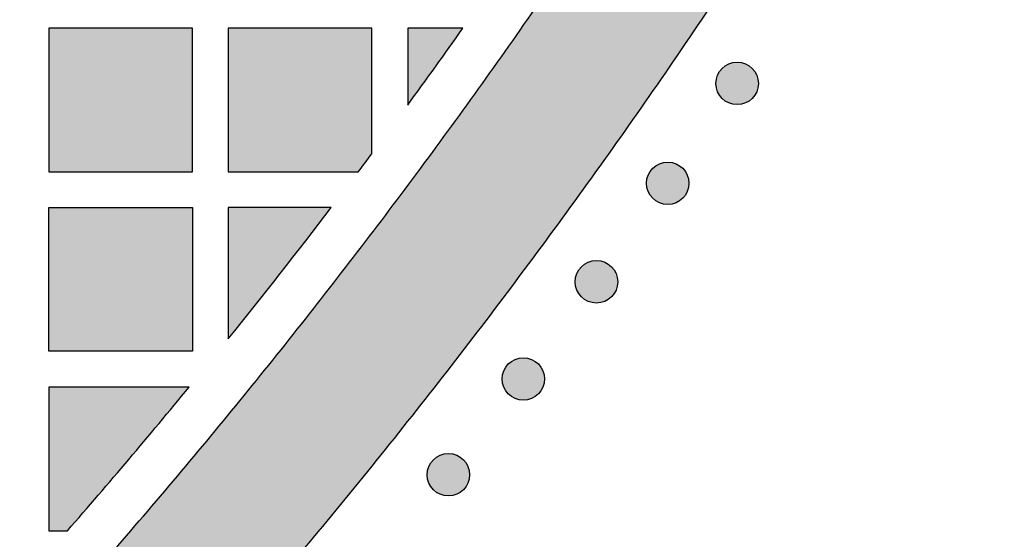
# Model space of a CAD drawing. Header units: millimetres. Extents: x -3873 to -97, y 912 to 4165.
# Tile 176 of 256: x -2940 to -2857, y 1113 to 1156. Entities that reach past the tile are written whole.
import ezdxf

# ---------------------------------------------------------------- set-up
doc = ezdxf.new("R2010")
doc.units = ezdxf.units.MM
doc.layers.add('pattern', color=7, linetype='Continuous', true_color=0x000000)

msp = doc.modelspace()

# ---------------------------------------------------------------- hatches: boundary and pattern name
at = {"layer": 'pattern'}
for points in [[(-2948.165, 1076.832), (-2954.912, 1070.202), (-2961.782, 1063.684), (-2968.774, 1057.282), (-2975.884, 1051), (-2983.11, 1044.839), (-2990.447, 1038.804), (-2997.892, 1032.898), (-3005.443, 1027.122), (-3013.095, 1021.481), (-3020.846, 1015.976), (-3028.69, 1010.61), (-3036.626, 1005.386), (-3044.647, 1000.305), (-3052.752, 995.37), (-3060.935, 990.582), (-3069.193, 985.944), (-3067.466, 1000.671), (-3052.455, 1009.586), (-3037.726, 1019.008), (-3023.305, 1028.923), (-3009.218, 1039.317), (-2995.486, 1050.173), (-2982.134, 1061.471), (-2969.182, 1073.193), (-2956.651, 1085.316), (-2944.529, 1097.85), (-2932.809, 1110.804), (-2921.513, 1124.158), (-2910.66, 1137.891), (-2900.268, 1151.98), (-2890.355, 1166.403), (-2880.935, 1181.133), (-2872.023, 1196.146), (-2857.297, 1197.875), (-2861.934, 1189.616), (-2866.72, 1181.432), (-2871.653, 1173.327), (-2876.733, 1165.304), (-2881.956, 1157.368), (-2887.321, 1149.523), (-2892.824, 1141.772), (-2898.464, 1134.118), (-2904.239, 1126.567), (-2910.144, 1119.12), (-2916.178, 1111.782), (-2922.337, 1104.556), (-2928.619, 1097.445), (-2935.019, 1090.452), (-2941.536, 1083.58)], [(-2925.169, 1155.685), (-2937.168, 1155.684), (-2937.167, 1143.684), (-2925.168, 1143.685)], [(-2911.293, 1143.686), (-2910.168, 1145.191), (-2910.169, 1155.686), (-2922.168, 1155.685), (-2922.167, 1143.685)], [(-2907.168, 1149.256), (-2902.546, 1155.686), (-2907.168, 1155.686)], [(-2880.88, 1149.809), (-2880.852, 1149.781), (-2880.823, 1149.754), (-2880.793, 1149.727), (-2880.762, 1149.701), (-2880.731, 1149.675), (-2880.698, 1149.65), (-2880.665, 1149.625), (-2880.631, 1149.601), (-2880.596, 1149.578), (-2880.56, 1149.555), (-2880.524, 1149.533), (-2880.486, 1149.512), (-2880.448, 1149.491), (-2880.41, 1149.472), (-2880.37, 1149.453), (-2880.33, 1149.435), (-2880.289, 1149.418), (-2880.248, 1149.402), (-2880.206, 1149.387), (-2880.164, 1149.373), (-2880.121, 1149.36), (-2880.077, 1149.348), (-2880.033, 1149.337), (-2879.989, 1149.327), (-2879.944, 1149.318), (-2879.899, 1149.31), (-2879.854, 1149.304), (-2879.809, 1149.299), (-2879.763, 1149.294), (-2879.717, 1149.291), (-2879.671, 1149.29), (-2879.625, 1149.289), (-2879.579, 1149.29), (-2879.534, 1149.291), (-2879.488, 1149.294), (-2879.442, 1149.299), (-2879.397, 1149.304), (-2879.351, 1149.31), (-2879.307, 1149.318), (-2879.262, 1149.327), (-2879.218, 1149.337), (-2879.174, 1149.348), (-2879.13, 1149.36), (-2879.087, 1149.373), (-2879.045, 1149.387), (-2879.003, 1149.402), (-2878.961, 1149.418), (-2878.921, 1149.435), (-2878.881, 1149.453), (-2878.841, 1149.472), (-2878.802, 1149.492), (-2878.764, 1149.512), (-2878.727, 1149.533), (-2878.691, 1149.555), (-2878.655, 1149.578), (-2878.62, 1149.601), (-2878.586, 1149.626), (-2878.553, 1149.65), (-2878.52, 1149.675), (-2878.489, 1149.701), (-2878.458, 1149.727), (-2878.428, 1149.754), (-2878.399, 1149.781), (-2878.371, 1149.809), (-2878.343, 1149.837), (-2878.316, 1149.866), (-2878.289, 1149.896), (-2878.263, 1149.927), (-2878.237, 1149.958), (-2878.212, 1149.991), (-2878.188, 1150.024), (-2878.164, 1150.058), (-2878.14, 1150.093), (-2878.117, 1150.129), (-2878.095, 1150.165), (-2878.074, 1150.203), (-2878.054, 1150.241), (-2878.034, 1150.279), (-2878.015, 1150.319), (-2877.997, 1150.359), (-2877.98, 1150.4), (-2877.964, 1150.441), (-2877.949, 1150.483), (-2877.935, 1150.525), (-2877.922, 1150.568), (-2877.91, 1150.612), (-2877.899, 1150.656), (-2877.889, 1150.7), (-2877.88, 1150.745), (-2877.873, 1150.79), (-2877.866, 1150.835), (-2877.861, 1150.88), (-2877.857, 1150.926), (-2877.854, 1150.972), (-2877.852, 1151.018), (-2877.851, 1151.064), (-2877.852, 1151.109), (-2877.854, 1151.155), (-2877.857, 1151.201), (-2877.861, 1151.247), (-2877.866, 1151.292), (-2877.873, 1151.337), (-2877.88, 1151.382), (-2877.889, 1151.427), (-2877.899, 1151.471), (-2877.91, 1151.515), (-2877.922, 1151.559), (-2877.935, 1151.602), (-2877.949, 1151.644), (-2877.964, 1151.686), (-2877.98, 1151.728), (-2877.997, 1151.768), (-2878.015, 1151.808), (-2878.034, 1151.848), (-2878.054, 1151.886), (-2878.074, 1151.925), (-2878.095, 1151.962), (-2878.118, 1151.998), (-2878.14, 1152.034), (-2878.164, 1152.069), (-2878.188, 1152.103), (-2878.212, 1152.136), (-2878.238, 1152.169), (-2878.263, 1152.2), (-2878.29, 1152.231), (-2878.316, 1152.261), (-2878.344, 1152.29), (-2878.371, 1152.318), (-2878.399, 1152.346), (-2878.428, 1152.373), (-2878.458, 1152.4), (-2878.489, 1152.426), (-2878.52, 1152.452), (-2878.553, 1152.477), (-2878.586, 1152.501), (-2878.62, 1152.525), (-2878.655, 1152.549), (-2878.691, 1152.572), (-2878.727, 1152.594), (-2878.765, 1152.615), (-2878.803, 1152.635), (-2878.841, 1152.655), (-2878.881, 1152.674), (-2878.921, 1152.692), (-2878.962, 1152.709), (-2879.003, 1152.725), (-2879.045, 1152.74), (-2879.087, 1152.754), (-2879.13, 1152.767), (-2879.174, 1152.779), (-2879.218, 1152.79), (-2879.262, 1152.8), (-2879.307, 1152.809), (-2879.352, 1152.816), (-2879.397, 1152.823), (-2879.442, 1152.828), (-2879.488, 1152.832), (-2879.534, 1152.835), (-2879.58, 1152.837), (-2879.626, 1152.838), (-2879.672, 1152.837), (-2879.718, 1152.835), (-2879.763, 1152.832), (-2879.809, 1152.828), (-2879.854, 1152.823), (-2879.9, 1152.816), (-2879.945, 1152.809), (-2879.989, 1152.8), (-2880.034, 1152.79), (-2880.077, 1152.779), (-2880.121, 1152.767), (-2880.164, 1152.754), (-2880.206, 1152.74), (-2880.248, 1152.725), (-2880.29, 1152.709), (-2880.33, 1152.692), (-2880.371, 1152.674), (-2880.41, 1152.655), (-2880.449, 1152.635), (-2880.487, 1152.615), (-2880.524, 1152.593), (-2880.56, 1152.571), (-2880.596, 1152.549), (-2880.631, 1152.525), (-2880.665, 1152.501), (-2880.698, 1152.477), (-2880.731, 1152.451), (-2880.763, 1152.426), (-2880.793, 1152.399), (-2880.823, 1152.373), (-2880.852, 1152.345), (-2880.88, 1152.318), (-2880.908, 1152.29), (-2880.935, 1152.261), (-2880.962, 1152.231), (-2880.988, 1152.2), (-2881.014, 1152.169), (-2881.039, 1152.136), (-2881.064, 1152.103), (-2881.088, 1152.069), (-2881.111, 1152.034), (-2881.134, 1151.998), (-2881.156, 1151.962), (-2881.177, 1151.924), (-2881.198, 1151.886), (-2881.217, 1151.848), (-2881.236, 1151.808), (-2881.254, 1151.768), (-2881.271, 1151.727), (-2881.287, 1151.686), (-2881.302, 1151.644), (-2881.316, 1151.601), (-2881.329, 1151.558), (-2881.341, 1151.515), (-2881.352, 1151.471), (-2881.362, 1151.427), (-2881.371, 1151.382), (-2881.379, 1151.337), (-2881.385, 1151.292), (-2881.39, 1151.246), (-2881.395, 1151.201), (-2881.398, 1151.155), (-2881.399, 1151.109), (-2881.4, 1151.063), (-2881.399, 1151.017), (-2881.397, 1150.971), (-2881.395, 1150.926), (-2881.39, 1150.88), (-2881.385, 1150.835), (-2881.379, 1150.789), (-2881.371, 1150.744), (-2881.362, 1150.7), (-2881.352, 1150.655), (-2881.341, 1150.611), (-2881.329, 1150.568), (-2881.316, 1150.525), (-2881.302, 1150.483), (-2881.287, 1150.441), (-2881.271, 1150.399), (-2881.254, 1150.359), (-2881.236, 1150.318), (-2881.217, 1150.279), (-2881.197, 1150.24), (-2881.177, 1150.202), (-2881.156, 1150.165), (-2881.134, 1150.129), (-2881.111, 1150.093), (-2881.087, 1150.058), (-2881.063, 1150.024), (-2881.039, 1149.991), (-2881.014, 1149.958), (-2880.988, 1149.926), (-2880.962, 1149.896), (-2880.935, 1149.866), (-2880.908, 1149.837)], [(-2886.684, 1141.465), (-2886.656, 1141.438), (-2886.627, 1141.411), (-2886.597, 1141.384), (-2886.567, 1141.358), (-2886.535, 1141.332), (-2886.502, 1141.307), (-2886.469, 1141.282), (-2886.435, 1141.258), (-2886.4, 1141.235), (-2886.364, 1141.212), (-2886.328, 1141.19), (-2886.291, 1141.169), (-2886.253, 1141.148), (-2886.214, 1141.129), (-2886.174, 1141.11), (-2886.134, 1141.092), (-2886.094, 1141.075), (-2886.052, 1141.059), (-2886.01, 1141.044), (-2885.968, 1141.029), (-2885.925, 1141.016), (-2885.881, 1141.004), (-2885.838, 1140.993), (-2885.793, 1140.984), (-2885.749, 1140.975), (-2885.704, 1140.967), (-2885.658, 1140.961), (-2885.613, 1140.955), (-2885.567, 1140.951), (-2885.521, 1140.948), (-2885.476, 1140.947), (-2885.43, 1140.946), (-2885.384, 1140.947), (-2885.338, 1140.948), (-2885.292, 1140.951), (-2885.246, 1140.955), (-2885.201, 1140.961), (-2885.156, 1140.967), (-2885.111, 1140.975), (-2885.066, 1140.984), (-2885.022, 1140.993), (-2884.978, 1141.004), (-2884.934, 1141.016), (-2884.891, 1141.03), (-2884.849, 1141.044), (-2884.807, 1141.059), (-2884.766, 1141.075), (-2884.725, 1141.092), (-2884.685, 1141.11), (-2884.645, 1141.129), (-2884.607, 1141.148), (-2884.569, 1141.169), (-2884.531, 1141.19), (-2884.495, 1141.212), (-2884.459, 1141.235), (-2884.424, 1141.258), (-2884.39, 1141.282), (-2884.357, 1141.307), (-2884.324, 1141.332), (-2884.293, 1141.358), (-2884.262, 1141.384), (-2884.232, 1141.411), (-2884.203, 1141.438), (-2884.175, 1141.466), (-2884.148, 1141.494), (-2884.12, 1141.523), (-2884.094, 1141.553), (-2884.067, 1141.584), (-2884.042, 1141.615), (-2884.016, 1141.648), (-2883.992, 1141.681), (-2883.968, 1141.715), (-2883.944, 1141.75), (-2883.922, 1141.786), (-2883.9, 1141.822), (-2883.878, 1141.859), (-2883.858, 1141.897), (-2883.838, 1141.936), (-2883.819, 1141.976), (-2883.801, 1142.016), (-2883.784, 1142.056), (-2883.768, 1142.098), (-2883.753, 1142.14), (-2883.739, 1142.182), (-2883.726, 1142.225), (-2883.714, 1142.269), (-2883.703, 1142.312), (-2883.693, 1142.357), (-2883.684, 1142.401), (-2883.677, 1142.446), (-2883.67, 1142.492), (-2883.665, 1142.537), (-2883.661, 1142.583), (-2883.658, 1142.629), (-2883.656, 1142.674), (-2883.655, 1142.72), (-2883.656, 1142.766), (-2883.658, 1142.812), (-2883.661, 1142.858), (-2883.665, 1142.904), (-2883.67, 1142.949), (-2883.677, 1142.994), (-2883.684, 1143.039), (-2883.693, 1143.084), (-2883.703, 1143.128), (-2883.714, 1143.172), (-2883.726, 1143.216), (-2883.739, 1143.259), (-2883.753, 1143.301), (-2883.768, 1143.343), (-2883.784, 1143.384), (-2883.802, 1143.425), (-2883.819, 1143.465), (-2883.838, 1143.505), (-2883.858, 1143.543), (-2883.878, 1143.581), (-2883.9, 1143.619), (-2883.922, 1143.655), (-2883.944, 1143.691), (-2883.968, 1143.726), (-2883.992, 1143.76), (-2884.017, 1143.793), (-2884.042, 1143.826), (-2884.068, 1143.857), (-2884.094, 1143.888), (-2884.121, 1143.918), (-2884.148, 1143.947), (-2884.175, 1143.975), (-2884.203, 1144.002), (-2884.232, 1144.03), (-2884.262, 1144.056), (-2884.293, 1144.083), (-2884.325, 1144.108), (-2884.357, 1144.134), (-2884.39, 1144.158), (-2884.425, 1144.182), (-2884.459, 1144.206), (-2884.495, 1144.228), (-2884.532, 1144.25), (-2884.569, 1144.272), (-2884.607, 1144.292), (-2884.646, 1144.312), (-2884.685, 1144.331), (-2884.725, 1144.349), (-2884.766, 1144.366), (-2884.807, 1144.382), (-2884.849, 1144.397), (-2884.892, 1144.411), (-2884.935, 1144.424), (-2884.978, 1144.436), (-2885.022, 1144.447), (-2885.066, 1144.457), (-2885.111, 1144.466), (-2885.156, 1144.473), (-2885.201, 1144.48), (-2885.247, 1144.485), (-2885.292, 1144.489), (-2885.338, 1144.492), (-2885.384, 1144.494), (-2885.43, 1144.495), (-2885.476, 1144.494), (-2885.522, 1144.492), (-2885.568, 1144.489), (-2885.613, 1144.485), (-2885.659, 1144.48), (-2885.704, 1144.473), (-2885.749, 1144.466), (-2885.794, 1144.457), (-2885.838, 1144.447), (-2885.882, 1144.436), (-2885.925, 1144.424), (-2885.968, 1144.411), (-2886.011, 1144.397), (-2886.053, 1144.382), (-2886.094, 1144.366), (-2886.135, 1144.349), (-2886.175, 1144.331), (-2886.214, 1144.312), (-2886.253, 1144.292), (-2886.291, 1144.272), (-2886.328, 1144.25), (-2886.365, 1144.228), (-2886.4, 1144.206), (-2886.435, 1144.182), (-2886.469, 1144.158), (-2886.503, 1144.133), (-2886.535, 1144.108), (-2886.567, 1144.082), (-2886.597, 1144.056), (-2886.627, 1144.029), (-2886.656, 1144.002), (-2886.685, 1143.975), (-2886.712, 1143.947), (-2886.739, 1143.918), (-2886.766, 1143.888), (-2886.792, 1143.857), (-2886.818, 1143.825), (-2886.843, 1143.793), (-2886.868, 1143.76), (-2886.892, 1143.725), (-2886.915, 1143.691), (-2886.938, 1143.655), (-2886.96, 1143.618), (-2886.981, 1143.581), (-2887.002, 1143.543), (-2887.021, 1143.504), (-2887.04, 1143.465), (-2887.058, 1143.425), (-2887.075, 1143.384), (-2887.091, 1143.343), (-2887.106, 1143.301), (-2887.121, 1143.258), (-2887.134, 1143.215), (-2887.146, 1143.172), (-2887.157, 1143.128), (-2887.167, 1143.084), (-2887.175, 1143.039), (-2887.183, 1142.994), (-2887.189, 1142.949), (-2887.195, 1142.903), (-2887.199, 1142.858), (-2887.202, 1142.812), (-2887.204, 1142.766), (-2887.204, 1142.72), (-2887.204, 1142.674), (-2887.202, 1142.628), (-2887.199, 1142.582), (-2887.195, 1142.537), (-2887.189, 1142.491), (-2887.183, 1142.446), (-2887.175, 1142.401), (-2887.166, 1142.357), (-2887.157, 1142.312), (-2887.146, 1142.268), (-2887.134, 1142.225), (-2887.12, 1142.182), (-2887.106, 1142.139), (-2887.091, 1142.097), (-2887.075, 1142.056), (-2887.058, 1142.015), (-2887.04, 1141.975), (-2887.021, 1141.936), (-2887.002, 1141.897), (-2886.981, 1141.859), (-2886.96, 1141.822), (-2886.938, 1141.785), (-2886.915, 1141.75), (-2886.892, 1141.715), (-2886.868, 1141.681), (-2886.843, 1141.647), (-2886.818, 1141.615), (-2886.792, 1141.583), (-2886.766, 1141.553), (-2886.739, 1141.523), (-2886.712, 1141.494)], [(-2925.167, 1140.684), (-2925.166, 1128.685), (-2937.166, 1128.684), (-2937.167, 1140.684)], [(-2922.166, 1129.707), (-2913.563, 1140.685), (-2922.167, 1140.685)], [(-2892.644, 1133.232), (-2892.615, 1133.205), (-2892.586, 1133.178), (-2892.557, 1133.151), (-2892.526, 1133.125), (-2892.494, 1133.099), (-2892.462, 1133.074), (-2892.428, 1133.049), (-2892.394, 1133.025), (-2892.359, 1133.002), (-2892.324, 1132.979), (-2892.287, 1132.957), (-2892.25, 1132.936), (-2892.212, 1132.915), (-2892.173, 1132.895), (-2892.134, 1132.877), (-2892.094, 1132.859), (-2892.053, 1132.842), (-2892.012, 1132.826), (-2891.97, 1132.81), (-2891.927, 1132.796), (-2891.884, 1132.783), (-2891.841, 1132.771), (-2891.797, 1132.76), (-2891.752, 1132.75), (-2891.708, 1132.742), (-2891.663, 1132.734), (-2891.618, 1132.728), (-2891.572, 1132.722), (-2891.527, 1132.718), (-2891.481, 1132.715), (-2891.435, 1132.713), (-2891.389, 1132.713), (-2891.343, 1132.713), (-2891.297, 1132.715), (-2891.251, 1132.718), (-2891.206, 1132.722), (-2891.16, 1132.728), (-2891.115, 1132.734), (-2891.07, 1132.742), (-2891.025, 1132.75), (-2890.981, 1132.76), (-2890.937, 1132.771), (-2890.894, 1132.783), (-2890.851, 1132.796), (-2890.808, 1132.811), (-2890.766, 1132.826), (-2890.725, 1132.842), (-2890.684, 1132.859), (-2890.644, 1132.877), (-2890.605, 1132.896), (-2890.566, 1132.915), (-2890.528, 1132.936), (-2890.491, 1132.957), (-2890.454, 1132.979), (-2890.418, 1133.002), (-2890.384, 1133.025), (-2890.349, 1133.049), (-2890.316, 1133.074), (-2890.284, 1133.099), (-2890.252, 1133.125), (-2890.221, 1133.151), (-2890.191, 1133.178), (-2890.162, 1133.205), (-2890.134, 1133.233), (-2890.107, 1133.261), (-2890.08, 1133.29), (-2890.053, 1133.32), (-2890.027, 1133.35), (-2890.001, 1133.382), (-2889.976, 1133.414), (-2889.951, 1133.448), (-2889.927, 1133.482), (-2889.904, 1133.517), (-2889.881, 1133.552), (-2889.859, 1133.589), (-2889.838, 1133.626), (-2889.817, 1133.664), (-2889.797, 1133.703), (-2889.779, 1133.742), (-2889.761, 1133.782), (-2889.744, 1133.823), (-2889.728, 1133.865), (-2889.712, 1133.906), (-2889.698, 1133.949), (-2889.685, 1133.992), (-2889.673, 1134.035), (-2889.662, 1134.079), (-2889.652, 1134.124), (-2889.644, 1134.168), (-2889.636, 1134.213), (-2889.63, 1134.258), (-2889.624, 1134.304), (-2889.62, 1134.35), (-2889.617, 1134.395), (-2889.615, 1134.441), (-2889.615, 1134.487), (-2889.615, 1134.533), (-2889.617, 1134.579), (-2889.62, 1134.625), (-2889.624, 1134.67), (-2889.63, 1134.716), (-2889.636, 1134.761), (-2889.644, 1134.806), (-2889.652, 1134.851), (-2889.662, 1134.895), (-2889.673, 1134.939), (-2889.685, 1134.982), (-2889.698, 1135.025), (-2889.712, 1135.068), (-2889.728, 1135.11), (-2889.744, 1135.151), (-2889.761, 1135.192), (-2889.779, 1135.232), (-2889.798, 1135.271), (-2889.817, 1135.31), (-2889.838, 1135.348), (-2889.859, 1135.385), (-2889.881, 1135.422), (-2889.904, 1135.458), (-2889.927, 1135.493), (-2889.951, 1135.527), (-2889.976, 1135.56), (-2890.001, 1135.592), (-2890.027, 1135.624), (-2890.053, 1135.655), (-2890.08, 1135.685), (-2890.107, 1135.714), (-2890.135, 1135.742), (-2890.163, 1135.769), (-2890.192, 1135.796), (-2890.222, 1135.823), (-2890.252, 1135.849), (-2890.284, 1135.875), (-2890.316, 1135.9), (-2890.35, 1135.925), (-2890.384, 1135.949), (-2890.419, 1135.973), (-2890.454, 1135.995), (-2890.491, 1136.017), (-2890.528, 1136.039), (-2890.566, 1136.059), (-2890.605, 1136.079), (-2890.644, 1136.098), (-2890.684, 1136.115), (-2890.725, 1136.133), (-2890.767, 1136.149), (-2890.808, 1136.164), (-2890.851, 1136.178), (-2890.894, 1136.191), (-2890.937, 1136.203), (-2890.981, 1136.214), (-2891.026, 1136.224), (-2891.07, 1136.233), (-2891.115, 1136.24), (-2891.16, 1136.247), (-2891.206, 1136.252), (-2891.252, 1136.256), (-2891.297, 1136.259), (-2891.343, 1136.261), (-2891.389, 1136.261), (-2891.435, 1136.261), (-2891.481, 1136.259), (-2891.527, 1136.256), (-2891.572, 1136.252), (-2891.618, 1136.247), (-2891.663, 1136.24), (-2891.708, 1136.232), (-2891.753, 1136.224), (-2891.797, 1136.214), (-2891.841, 1136.203), (-2891.884, 1136.191), (-2891.927, 1136.178), (-2891.97, 1136.164), (-2892.012, 1136.148), (-2892.053, 1136.132), (-2892.094, 1136.115), (-2892.134, 1136.097), (-2892.173, 1136.079), (-2892.212, 1136.059), (-2892.25, 1136.038), (-2892.287, 1136.017), (-2892.324, 1135.995), (-2892.36, 1135.972), (-2892.395, 1135.949), (-2892.429, 1135.925), (-2892.462, 1135.9), (-2892.494, 1135.875), (-2892.526, 1135.849), (-2892.557, 1135.823), (-2892.587, 1135.796), (-2892.616, 1135.769), (-2892.644, 1135.742), (-2892.671, 1135.713), (-2892.698, 1135.684), (-2892.725, 1135.655), (-2892.751, 1135.624), (-2892.777, 1135.592), (-2892.802, 1135.56), (-2892.827, 1135.526), (-2892.851, 1135.492), (-2892.875, 1135.457), (-2892.897, 1135.422), (-2892.919, 1135.385), (-2892.941, 1135.348), (-2892.961, 1135.31), (-2892.981, 1135.271), (-2893, 1135.232), (-2893.017, 1135.192), (-2893.034, 1135.151), (-2893.051, 1135.11), (-2893.066, 1135.068), (-2893.08, 1135.025), (-2893.093, 1134.982), (-2893.105, 1134.939), (-2893.116, 1134.895), (-2893.126, 1134.85), (-2893.134, 1134.806), (-2893.142, 1134.761), (-2893.149, 1134.716), (-2893.154, 1134.67), (-2893.158, 1134.625), (-2893.161, 1134.579), (-2893.163, 1134.533), (-2893.163, 1134.487), (-2893.163, 1134.441), (-2893.161, 1134.395), (-2893.158, 1134.349), (-2893.154, 1134.304), (-2893.149, 1134.258), (-2893.142, 1134.213), (-2893.134, 1134.168), (-2893.126, 1134.123), (-2893.116, 1134.079), (-2893.105, 1134.035), (-2893.093, 1133.992), (-2893.08, 1133.949), (-2893.066, 1133.906), (-2893.05, 1133.864), (-2893.034, 1133.823), (-2893.017, 1133.782), (-2892.999, 1133.742), (-2892.981, 1133.703), (-2892.961, 1133.664), (-2892.94, 1133.626), (-2892.919, 1133.589), (-2892.897, 1133.552), (-2892.874, 1133.516), (-2892.851, 1133.482), (-2892.827, 1133.447), (-2892.802, 1133.414), (-2892.777, 1133.382), (-2892.751, 1133.35), (-2892.725, 1133.319), (-2892.698, 1133.29), (-2892.671, 1133.26)], [(-2898.756, 1125.112), (-2898.728, 1125.085), (-2898.699, 1125.057), (-2898.669, 1125.031), (-2898.638, 1125.004), (-2898.606, 1124.979), (-2898.574, 1124.953), (-2898.541, 1124.929), (-2898.506, 1124.905), (-2898.472, 1124.881), (-2898.436, 1124.859), (-2898.399, 1124.837), (-2898.362, 1124.815), (-2898.324, 1124.795), (-2898.285, 1124.775), (-2898.246, 1124.756), (-2898.206, 1124.738), (-2898.165, 1124.721), (-2898.124, 1124.705), (-2898.082, 1124.69), (-2898.039, 1124.676), (-2897.996, 1124.663), (-2897.953, 1124.651), (-2897.909, 1124.64), (-2897.865, 1124.63), (-2897.82, 1124.621), (-2897.775, 1124.614), (-2897.73, 1124.607), (-2897.684, 1124.602), (-2897.639, 1124.598), (-2897.593, 1124.595), (-2897.547, 1124.593), (-2897.501, 1124.592), (-2897.455, 1124.593), (-2897.409, 1124.595), (-2897.363, 1124.598), (-2897.318, 1124.602), (-2897.272, 1124.607), (-2897.227, 1124.614), (-2897.182, 1124.621), (-2897.137, 1124.63), (-2897.093, 1124.64), (-2897.049, 1124.651), (-2897.006, 1124.663), (-2896.963, 1124.676), (-2896.92, 1124.69), (-2896.878, 1124.705), (-2896.837, 1124.721), (-2896.796, 1124.738), (-2896.756, 1124.756), (-2896.717, 1124.775), (-2896.678, 1124.795), (-2896.64, 1124.815), (-2896.603, 1124.837), (-2896.566, 1124.859), (-2896.531, 1124.881), (-2896.496, 1124.905), (-2896.462, 1124.929), (-2896.428, 1124.954), (-2896.396, 1124.979), (-2896.364, 1125.005), (-2896.334, 1125.031), (-2896.304, 1125.058), (-2896.275, 1125.085), (-2896.246, 1125.112), (-2896.219, 1125.14), (-2896.192, 1125.169), (-2896.165, 1125.199), (-2896.139, 1125.23), (-2896.113, 1125.262), (-2896.088, 1125.294), (-2896.063, 1125.327), (-2896.039, 1125.362), (-2896.016, 1125.396), (-2895.993, 1125.432), (-2895.971, 1125.469), (-2895.95, 1125.506), (-2895.929, 1125.544), (-2895.91, 1125.583), (-2895.891, 1125.622), (-2895.873, 1125.662), (-2895.856, 1125.703), (-2895.84, 1125.744), (-2895.825, 1125.786), (-2895.81, 1125.829), (-2895.797, 1125.872), (-2895.785, 1125.915), (-2895.774, 1125.959), (-2895.765, 1126.003), (-2895.756, 1126.048), (-2895.748, 1126.093), (-2895.742, 1126.138), (-2895.736, 1126.184), (-2895.732, 1126.229), (-2895.729, 1126.275), (-2895.727, 1126.321), (-2895.727, 1126.367), (-2895.727, 1126.413), (-2895.729, 1126.459), (-2895.732, 1126.505), (-2895.736, 1126.55), (-2895.742, 1126.596), (-2895.748, 1126.641), (-2895.756, 1126.686), (-2895.765, 1126.73), (-2895.774, 1126.775), (-2895.785, 1126.819), (-2895.797, 1126.862), (-2895.811, 1126.905), (-2895.825, 1126.948), (-2895.84, 1126.99), (-2895.856, 1127.031), (-2895.873, 1127.072), (-2895.891, 1127.112), (-2895.91, 1127.151), (-2895.929, 1127.19), (-2895.95, 1127.228), (-2895.971, 1127.265), (-2895.993, 1127.302), (-2896.016, 1127.337), (-2896.039, 1127.372), (-2896.063, 1127.406), (-2896.088, 1127.44), (-2896.113, 1127.472), (-2896.139, 1127.504), (-2896.165, 1127.534), (-2896.192, 1127.564), (-2896.219, 1127.593), (-2896.247, 1127.622), (-2896.275, 1127.649), (-2896.304, 1127.676), (-2896.334, 1127.703), (-2896.365, 1127.729), (-2896.396, 1127.755), (-2896.429, 1127.78), (-2896.462, 1127.805), (-2896.496, 1127.829), (-2896.531, 1127.852), (-2896.567, 1127.875), (-2896.603, 1127.897), (-2896.64, 1127.918), (-2896.678, 1127.939), (-2896.717, 1127.958), (-2896.757, 1127.977), (-2896.797, 1127.995), (-2896.837, 1128.012), (-2896.879, 1128.028), (-2896.921, 1128.043), (-2896.963, 1128.058), (-2897.006, 1128.071), (-2897.05, 1128.083), (-2897.093, 1128.094), (-2897.138, 1128.103), (-2897.182, 1128.112), (-2897.227, 1128.12), (-2897.273, 1128.126), (-2897.318, 1128.132), (-2897.364, 1128.136), (-2897.41, 1128.139), (-2897.455, 1128.14), (-2897.501, 1128.141), (-2897.547, 1128.14), (-2897.593, 1128.139), (-2897.639, 1128.136), (-2897.685, 1128.132), (-2897.73, 1128.126), (-2897.775, 1128.12), (-2897.82, 1128.112), (-2897.865, 1128.103), (-2897.909, 1128.094), (-2897.953, 1128.083), (-2897.997, 1128.071), (-2898.04, 1128.057), (-2898.082, 1128.043), (-2898.124, 1128.028), (-2898.165, 1128.012), (-2898.206, 1127.995), (-2898.246, 1127.977), (-2898.286, 1127.958), (-2898.324, 1127.939), (-2898.362, 1127.918), (-2898.4, 1127.897), (-2898.436, 1127.875), (-2898.472, 1127.852), (-2898.507, 1127.829), (-2898.541, 1127.805), (-2898.574, 1127.78), (-2898.607, 1127.755), (-2898.638, 1127.729), (-2898.669, 1127.703), (-2898.699, 1127.676), (-2898.728, 1127.649), (-2898.756, 1127.621), (-2898.783, 1127.593), (-2898.811, 1127.564), (-2898.837, 1127.534), (-2898.864, 1127.503), (-2898.889, 1127.472), (-2898.915, 1127.439), (-2898.939, 1127.406), (-2898.963, 1127.372), (-2898.987, 1127.337), (-2899.009, 1127.301), (-2899.031, 1127.265), (-2899.053, 1127.228), (-2899.073, 1127.19), (-2899.093, 1127.151), (-2899.112, 1127.111), (-2899.13, 1127.071), (-2899.147, 1127.031), (-2899.163, 1126.989), (-2899.178, 1126.947), (-2899.192, 1126.905), (-2899.205, 1126.862), (-2899.217, 1126.818), (-2899.228, 1126.775), (-2899.238, 1126.73), (-2899.247, 1126.686), (-2899.254, 1126.641), (-2899.261, 1126.595), (-2899.266, 1126.55), (-2899.27, 1126.504), (-2899.273, 1126.458), (-2899.275, 1126.413), (-2899.276, 1126.367), (-2899.275, 1126.321), (-2899.273, 1126.275), (-2899.27, 1126.229), (-2899.266, 1126.183), (-2899.261, 1126.138), (-2899.254, 1126.093), (-2899.247, 1126.048), (-2899.238, 1126.003), (-2899.228, 1125.959), (-2899.217, 1125.915), (-2899.205, 1125.871), (-2899.192, 1125.828), (-2899.178, 1125.786), (-2899.163, 1125.744), (-2899.147, 1125.703), (-2899.13, 1125.662), (-2899.112, 1125.622), (-2899.093, 1125.582), (-2899.073, 1125.544), (-2899.053, 1125.506), (-2899.031, 1125.468), (-2899.009, 1125.432), (-2898.987, 1125.396), (-2898.963, 1125.361), (-2898.939, 1125.327), (-2898.914, 1125.294), (-2898.889, 1125.261), (-2898.863, 1125.23), (-2898.837, 1125.199), (-2898.81, 1125.169), (-2898.783, 1125.14)], [(-2935.61, 1113.684), (-2925.439, 1125.685), (-2937.166, 1125.684), (-2937.165, 1113.684)], [(-2905.019, 1117.107), (-2904.991, 1117.08), (-2904.961, 1117.053), (-2904.932, 1117.026), (-2904.901, 1117), (-2904.869, 1116.974), (-2904.837, 1116.949), (-2904.804, 1116.924), (-2904.769, 1116.9), (-2904.734, 1116.877), (-2904.699, 1116.854), (-2904.662, 1116.832), (-2904.625, 1116.811), (-2904.587, 1116.79), (-2904.548, 1116.771), (-2904.509, 1116.752), (-2904.469, 1116.734), (-2904.428, 1116.717), (-2904.387, 1116.701), (-2904.345, 1116.686), (-2904.302, 1116.671), (-2904.259, 1116.658), (-2904.216, 1116.646), (-2904.172, 1116.635), (-2904.128, 1116.626), (-2904.083, 1116.617), (-2904.038, 1116.609), (-2903.993, 1116.603), (-2903.947, 1116.597), (-2903.902, 1116.593), (-2903.856, 1116.59), (-2903.81, 1116.588), (-2903.764, 1116.588), (-2903.718, 1116.588), (-2903.672, 1116.59), (-2903.626, 1116.593), (-2903.581, 1116.597), (-2903.535, 1116.603), (-2903.49, 1116.609), (-2903.445, 1116.617), (-2903.4, 1116.626), (-2903.356, 1116.635), (-2903.312, 1116.646), (-2903.269, 1116.658), (-2903.226, 1116.672), (-2903.183, 1116.686), (-2903.141, 1116.701), (-2903.1, 1116.717), (-2903.059, 1116.734), (-2903.019, 1116.752), (-2902.98, 1116.771), (-2902.941, 1116.79), (-2902.903, 1116.811), (-2902.866, 1116.832), (-2902.829, 1116.854), (-2902.794, 1116.877), (-2902.759, 1116.9), (-2902.725, 1116.924), (-2902.691, 1116.949), (-2902.659, 1116.974), (-2902.627, 1117), (-2902.596, 1117.026), (-2902.567, 1117.053), (-2902.538, 1117.08), (-2902.509, 1117.108), (-2902.482, 1117.136), (-2902.455, 1117.165), (-2902.428, 1117.195), (-2902.402, 1117.225), (-2902.376, 1117.257), (-2902.351, 1117.29), (-2902.326, 1117.323), (-2902.302, 1117.357), (-2902.279, 1117.392), (-2902.256, 1117.428), (-2902.234, 1117.464), (-2902.213, 1117.501), (-2902.192, 1117.539), (-2902.172, 1117.578), (-2902.154, 1117.618), (-2902.136, 1117.658), (-2902.119, 1117.698), (-2902.103, 1117.74), (-2902.088, 1117.782), (-2902.073, 1117.824), (-2902.06, 1117.867), (-2902.048, 1117.911), (-2902.037, 1117.954), (-2902.027, 1117.999), (-2902.019, 1118.043), (-2902.011, 1118.088), (-2902.005, 1118.134), (-2901.999, 1118.179), (-2901.995, 1118.225), (-2901.992, 1118.271), (-2901.99, 1118.316), (-2901.99, 1118.362), (-2901.99, 1118.408), (-2901.992, 1118.454), (-2901.995, 1118.5), (-2901.999, 1118.546), (-2902.005, 1118.591), (-2902.011, 1118.636), (-2902.019, 1118.681), (-2902.028, 1118.726), (-2902.037, 1118.77), (-2902.048, 1118.814), (-2902.06, 1118.858), (-2902.073, 1118.901), (-2902.088, 1118.943), (-2902.103, 1118.985), (-2902.119, 1119.026), (-2902.136, 1119.067), (-2902.154, 1119.107), (-2902.173, 1119.147), (-2902.192, 1119.185), (-2902.213, 1119.223), (-2902.234, 1119.261), (-2902.256, 1119.297), (-2902.279, 1119.333), (-2902.302, 1119.368), (-2902.326, 1119.402), (-2902.351, 1119.435), (-2902.376, 1119.468), (-2902.402, 1119.499), (-2902.428, 1119.53), (-2902.455, 1119.56), (-2902.482, 1119.589), (-2902.51, 1119.617), (-2902.538, 1119.644), (-2902.567, 1119.672), (-2902.597, 1119.698), (-2902.627, 1119.725), (-2902.659, 1119.75), (-2902.691, 1119.776), (-2902.725, 1119.8), (-2902.759, 1119.824), (-2902.794, 1119.848), (-2902.83, 1119.87), (-2902.866, 1119.892), (-2902.903, 1119.914), (-2902.941, 1119.934), (-2902.98, 1119.954), (-2903.019, 1119.973), (-2903.06, 1119.991), (-2903.1, 1120.008), (-2903.142, 1120.024), (-2903.184, 1120.039), (-2903.226, 1120.053), (-2903.269, 1120.066), (-2903.313, 1120.078), (-2903.356, 1120.089), (-2903.401, 1120.099), (-2903.445, 1120.108), (-2903.49, 1120.115), (-2903.536, 1120.122), (-2903.581, 1120.127), (-2903.627, 1120.131), (-2903.672, 1120.134), (-2903.718, 1120.136), (-2903.764, 1120.137), (-2903.81, 1120.136), (-2903.856, 1120.134), (-2903.902, 1120.131), (-2903.948, 1120.127), (-2903.993, 1120.122), (-2904.038, 1120.115), (-2904.083, 1120.108), (-2904.128, 1120.099), (-2904.172, 1120.089), (-2904.216, 1120.078), (-2904.26, 1120.066), (-2904.303, 1120.053), (-2904.345, 1120.039), (-2904.387, 1120.024), (-2904.428, 1120.008), (-2904.469, 1119.991), (-2904.509, 1119.973), (-2904.549, 1119.954), (-2904.587, 1119.934), (-2904.625, 1119.914), (-2904.663, 1119.892), (-2904.699, 1119.87), (-2904.735, 1119.848), (-2904.77, 1119.824), (-2904.804, 1119.8), (-2904.837, 1119.775), (-2904.869, 1119.75), (-2904.901, 1119.724), (-2904.932, 1119.698), (-2904.962, 1119.671), (-2904.991, 1119.644), (-2905.019, 1119.617), (-2905.046, 1119.589), (-2905.074, 1119.56), (-2905.1, 1119.53), (-2905.127, 1119.499), (-2905.152, 1119.467), (-2905.178, 1119.435), (-2905.202, 1119.402), (-2905.226, 1119.367), (-2905.25, 1119.333), (-2905.272, 1119.297), (-2905.294, 1119.26), (-2905.316, 1119.223), (-2905.336, 1119.185), (-2905.356, 1119.146), (-2905.375, 1119.107), (-2905.393, 1119.067), (-2905.41, 1119.026), (-2905.426, 1118.985), (-2905.441, 1118.943), (-2905.455, 1118.9), (-2905.468, 1118.857), (-2905.48, 1118.814), (-2905.491, 1118.77), (-2905.501, 1118.726), (-2905.51, 1118.681), (-2905.517, 1118.636), (-2905.524, 1118.591), (-2905.529, 1118.545), (-2905.533, 1118.5), (-2905.536, 1118.454), (-2905.538, 1118.408), (-2905.538, 1118.362), (-2905.538, 1118.316), (-2905.536, 1118.27), (-2905.533, 1118.224), (-2905.529, 1118.179), (-2905.524, 1118.133), (-2905.517, 1118.088), (-2905.51, 1118.043), (-2905.501, 1117.998), (-2905.491, 1117.954), (-2905.48, 1117.91), (-2905.468, 1117.867), (-2905.455, 1117.824), (-2905.441, 1117.781), (-2905.426, 1117.739), (-2905.409, 1117.698), (-2905.392, 1117.657), (-2905.375, 1117.617), (-2905.356, 1117.578), (-2905.336, 1117.539), (-2905.316, 1117.501), (-2905.294, 1117.464), (-2905.272, 1117.427), (-2905.249, 1117.392), (-2905.226, 1117.357), (-2905.202, 1117.323), (-2905.177, 1117.289), (-2905.152, 1117.257), (-2905.126, 1117.225), (-2905.1, 1117.195), (-2905.073, 1117.165), (-2905.046, 1117.136)]]:
    msp.add_hatch(color=256, dxfattribs=at).paths.add_polyline_path(points, flags=0)

# ---------------------------------------------------------------- linework, layer by layer
for points in [[(-2925.169, 1155.685), (-2937.168, 1155.684), (-2937.167, 1143.684), (-2925.168, 1143.685)], [(-2925.167, 1140.684), (-2925.166, 1128.685), (-2937.166, 1128.684), (-2937.167, 1140.684)]]:
    msp.add_lwpolyline(points, close=True, dxfattribs=at)
for points in [[(-2910.168, 1145.191), (-2910.169, 1155.686), (-2922.168, 1155.685), (-2922.167, 1143.685), (-2911.293, 1143.686)], [(-2902.546, 1155.686), (-2907.168, 1155.686), (-2907.168, 1149.256)], [(-2913.563, 1140.685), (-2922.167, 1140.685), (-2922.166, 1129.707)], [(-2925.439, 1125.685), (-2937.166, 1125.684), (-2937.165, 1113.684), (-2935.61, 1113.684)]]:
    msp.add_lwpolyline(points, dxfattribs=at)
for centre in [(-2879.626, 1151.063), (-2885.43, 1142.72), (-2891.389, 1134.487), (-2897.501, 1126.367), (-2903.764, 1118.362)]:
    msp.add_circle(centre, 1.774, dxfattribs=at)
for start, end in [(323.85687, 324.7263), (323.09585, 323.30217), (321.15146, 322.68279), (318.85496, 320.58212)]:
    msp.add_arc((-3328.604, 1457.059), 521.872, start, end, dxfattribs=at)
for points, weights in [([(-2857.297, 1197.875), (-2894.155, 1130.851), (-2948.165, 1076.832)], [1, 0.990039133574, 1]), ([(-2956.651, 1085.316), (-2906.95, 1135.026), (-2872.023, 1196.146)], [1, 0.991158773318, 1])]:
    msp.add_rational_spline(points, weights, degree=2, dxfattribs=at)

doc.saveas('drawing.dxf')
